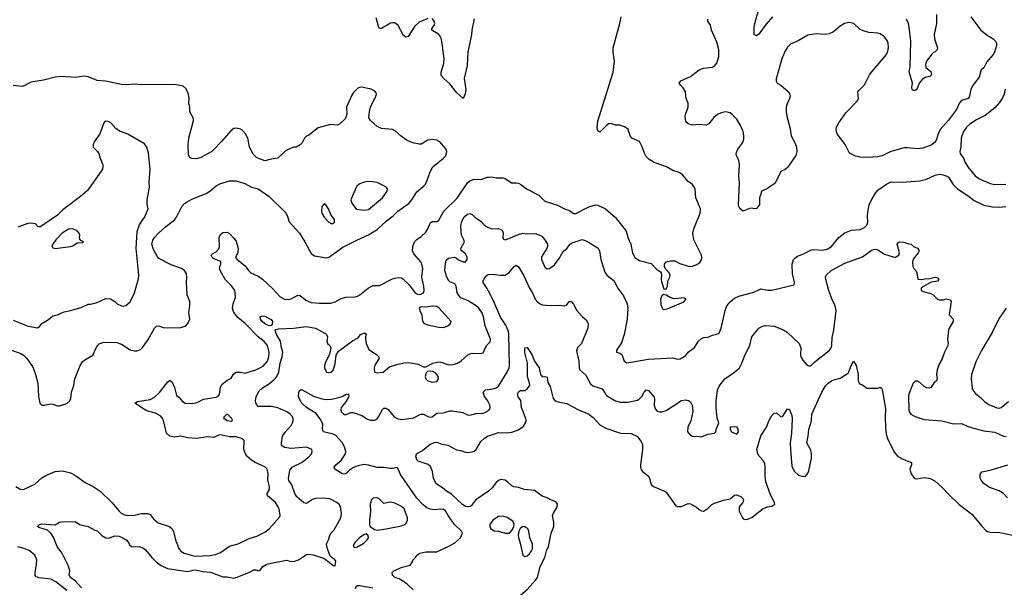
# Model space of a CAD drawing. Header units: inches. Extents: x 1771504 to 1971212, y 471788 to 643615.
# Tile 113 of 256: x 1885748 to 1894677, y 539600 to 544744. Entities that reach past the tile are written whole.
import ezdxf

# ---------------------------------------------------------------- set-up
doc = ezdxf.new("R2010")
doc.units = ezdxf.units.IN
doc.header["$MEASUREMENT"] = 0
for name, color, linetype in [('B8583', 7, 'Continuous'), ('B8584', 7, 'Continuous'), ('B8593', 7, 'Continuous'), ('B8594', 7, 'Continuous')]:
    doc.layers.add(name, color=color, linetype=linetype)

msp = doc.modelspace()

# ---------------------------------------------------------------- linework, layer by layer
at = {"layer": 'B8583', "color": 5}
for points, elevation in [([(1886174.4, 539570), (1886077.2, 539650), (1886030, 539674.7), (1885925.5, 539685.5), (1885896.6, 539696.6), (1885888.4, 539708.4), (1885887.2, 539730), (1885901.4, 539810), (1885903, 539850), (1885885.5, 539890), (1885833.7, 539933.7), (1885790, 539953), (1885730, 539967.5)], 380), ([(1886310, 539595.7), (1886255.1, 539655.1), (1886209.7, 539690), (1886196.3, 539710), (1886202, 539750), (1886190.8, 539790.8), (1886130, 539912.7), (1886089.3, 539970), (1886076.9, 540000)], 360), ([(1886736.7, 540000), (1886743.7, 539983.7), (1886761, 539970), (1886785.7, 539965.7), (1886830, 539968.9), (1886870, 539955.3), (1886890, 539941.3), (1886944.9, 539870), (1886990, 539827.8), (1887030, 539798.5), (1887087.3, 539770), (1887270, 539744.9), (1887330, 539757.3), (1887356.4, 539756.4), (1887410, 539743.7), (1887477.1, 539737.1), (1887590, 539695.5), (1887630, 539694.4), (1887690, 539684.2), (1887710, 539688.8), (1887825.1, 539734.9), (1887870, 539758.4), (1887890, 539758.4), (1887910, 539750.4), (1887930, 539755.5), (1887952, 539790), (1887990, 539808.8), (1888030, 539820.4), (1888166.4, 539846.4), (1888210, 539834.8), (1888243.2, 539836.8), (1888275.3, 539850), (1888350, 539896.3), (1888370, 539899.3), (1888410, 539894.4), (1888503.1, 539863.1), (1888540.7, 539840.7), (1888590, 539798), (1888610, 539794), (1888616.4, 539836.4), (1888599, 539859), (1888584.7, 539864.7), (1888563.2, 539883.2), (1888538, 539950), (1888529.3, 539990), (1888534.3, 540000)], 360), ([(1887171.7, 540000), (1887192.6, 539952.6), (1887210, 539929), (1887240.5, 539910), (1887324.3, 539884.3), (1887350, 539881.1), (1887472.7, 539887.3), (1887522.7, 539897.3), (1887570, 539916.5), (1887650, 539973.8), (1887730, 539994.2), (1887741.9, 540000)], 380), ([(1888784.7, 540000), (1888778, 539990), (1888772, 539970), (1888790, 539961), (1888810, 539966.8), (1888868.8, 540000)], 360), ([(1889317.7, 539577.7), (1889262.9, 539630), (1889230, 539653.6), (1889190, 539676.2), (1889149, 539690), (1889129.6, 539709.6), (1889126.8, 539733.2), (1889142, 539750), (1889216.6, 539783.4), (1889290, 539801), (1889309, 539830), (1889314, 539846), (1889338, 539870), (1889350, 539892), (1889378, 539910), (1889430, 539922.8), (1889530, 539920.7), (1889644.9, 539975.1), (1889687.3, 540000)], 340), ([(1888794, 539590), (1888802.7, 539610), (1888810, 539615.5), (1888830, 539616.5), (1888950, 539595.3)], 340)]:
    msp.add_lwpolyline(points, dxfattribs=dict(at, elevation=elevation))
at = {"layer": 'B8584', "color": 5}
for points, elevation in [([(1889450, 544756), (1889370, 544720.5), (1889330, 544685.6), (1889270, 544591.3), (1889250, 544586.2), (1889230, 544600.5), (1889179.7, 544690), (1889150, 544715.8), (1889130, 544716.9), (1889110, 544711), (1889030, 544664.7), (1889010, 544665.6), (1889001.8, 544681.8), (1888982, 544762)], 380), ([(1889868.2, 544751.8), (1889847.9, 544650), (1889845.3, 544610), (1889811.3, 544450), (1889806.4, 544330), (1889778.5, 544210), (1889793.4, 544110), (1889788.3, 544071.7), (1889770, 544029), (1889710, 544085.2), (1889650, 544161.2), (1889594, 544210), (1889570, 544238), (1889569.6, 544269.6), (1889593.9, 544346.1), (1889598.2, 544390), (1889576.8, 544550), (1889566.4, 544586.4), (1889550, 544608.3), (1889485.2, 544650), (1889489.2, 544670), (1889505.2, 544690), (1889511.8, 544710), (1889506, 544730), (1889490, 544754)], 380), ([(1885674.4, 541750), (1885758.8, 541718.8), (1885784, 541704), (1885812.8, 541672.8), (1885854.6, 541614.6), (1885869.2, 541589.2), (1885891.7, 541530), (1885912.2, 541450), (1885918.7, 541330), (1885930.5, 541270), (1885950, 541250.5), (1885970.5, 541250.5), (1886030, 541262.4), (1886050, 541260.4), (1886090, 541244.6), (1886110, 541244.9), (1886174.5, 541265.5), (1886203.6, 541290), (1886211.3, 541310), (1886218.3, 541370), (1886238.7, 541430), (1886248.7, 541490), (1886296.4, 541610), (1886318, 541642), (1886337.8, 541662.2), (1886410, 541703.1), (1886444.2, 541775.8), (1886470, 541806.5), (1886510, 541822.8), (1886630, 541817.8), (1886670, 541803.6), (1886750, 541751.5), (1886790, 541742), (1886810, 541742), (1886844.5, 541755.5), (1886864.8, 541775.2), (1886912.7, 541847.3), (1886970, 541948.2), (1886990, 541966.7), (1887010, 541970.3), (1887050, 541955.9), (1887090, 541950.2), (1887210, 541953.1), (1887253.3, 541970), (1887274.3, 541990), (1887291.9, 542030), (1887282, 542090), (1887291.1, 542151.1), (1887291.3, 542190), (1887266.6, 542250), (1887261.9, 542361.9), (1887265.2, 542410), (1887260, 542440), (1887242.2, 542470), (1887214.7, 542490), (1887122.5, 542522.5), (1887010, 542581.1), (1886996.4, 542596.4), (1886960.8, 542660.8), (1886946.3, 542710), (1886955.5, 542744.5), (1886970.7, 542770), (1887010, 542812.8), (1887070, 542867.3), (1887150.9, 542930), (1887170, 542954), (1887219.3, 543050), (1887242.9, 543077.1), (1887266, 543094), (1887310, 543117.1), (1887440.5, 543170), (1887471, 543189), (1887530, 543237.6), (1887563.2, 543256.8), (1887650, 543283.9), (1887710, 543282.8), (1887790, 543258.7), (1887850, 543227.2), (1887910, 543212), (1888010, 543140.3), (1888157.6, 542997.6), (1888174.4, 542970), (1888192, 542912), (1888285.3, 542810), (1888335.3, 542730), (1888390, 542626), (1888423, 542603), (1888530, 542585.5), (1888550, 542591.6), (1888570, 542604.4), (1888677, 542683), (1888810, 542750.2), (1888910, 542794.7), (1888990, 542842.6), (1889070, 542918.6), (1889133.4, 542966.6), (1889178.5, 543010), (1889279.2, 543080.8), (1889303.2, 543110), (1889350, 543185.2), (1889407.8, 543232.2), (1889426.7, 543253.3), (1889440.5, 543279.5), (1889470, 543365.5), (1889495.8, 543410), (1889592.4, 543487.6), (1889611, 543510), (1889622, 543550), (1889614.5, 543570), (1889557.4, 543637.4), (1889530, 543652.8), (1889490, 543657.7), (1889450, 543652.4), (1889390, 543617.2), (1889370, 543616.4), (1889324.9, 543624.9), (1889290, 543635.8), (1889254.1, 543654.1), (1889207.9, 543687.9), (1889155.2, 543735.2), (1889130, 543749.8), (1889030, 543758.4), (1888990, 543776.8), (1888929.6, 543830), (1888915.3, 543855.3), (1888920.4, 543910), (1888929.7, 543950), (1888978.7, 544050), (1888982.9, 544070), (1888980.1, 544080.1), (1888970, 544096), (1888934.2, 544114.2), (1888848.2, 544131.8), (1888830, 544129.5), (1888810, 544119.3), (1888775.3, 544084.7), (1888759, 544061), (1888713, 543950), (1888714, 543890), (1888704, 543850), (1888650, 543799), (1888630, 543789), (1888565.4, 543794.6), (1888456, 543764), (1888370, 543699), (1888350, 543688.7), (1888330.7, 543669.3), (1888310, 543628), (1888292, 543610), (1888254, 543590), (1888230, 543588), (1888176.8, 543563.2), (1888150, 543545.2), (1888090, 543489.6), (1888030, 543481.2), (1887970, 543466), (1887921.7, 543481.7), (1887896.6, 543496.6), (1887866.4, 543526.4), (1887843.8, 543563.8), (1887832.7, 543592.7), (1887816, 543670), (1887796.9, 543710), (1887770, 543740.5), (1887750, 543753.3), (1887710, 543762.4), (1887690, 543756.9), (1887663, 543737), (1887578.6, 543641.4), (1887489.2, 543550.8), (1887390, 543495.3), (1887350, 543482.7), (1887310, 543485.4), (1887290, 543495.1), (1887278, 543518), (1887275.5, 543610), (1887282, 543670), (1887324.8, 543830), (1887324.8, 543850), (1887291.1, 543910), (1887289.9, 543950), (1887280.7, 543990), (1887285.5, 544030), (1887277.7, 544070), (1887256.9, 544116.9), (1887230, 544141.8), (1887170, 544155.1), (1887110, 544157.6), (1886850, 544154.5), (1886790, 544160.7), (1886730, 544153.3), (1886670, 544156.9), (1886526.6, 544186.6), (1886450, 544193.3), (1886370, 544225.1), (1886330, 544231.8), (1886250, 544219.5), (1886130, 544229.5), (1886070, 544222.9), (1885964.9, 544195.1), (1885850, 544178.4), (1885790, 544144.7), (1885770, 544138.9), (1885690, 544147)], 420), ([(1885690, 542020.3), (1885826.1, 541966.1), (1885909.4, 541950.6), (1885930, 541966), (1885949.6, 541990.4), (1886010, 542026.8), (1886050, 542058.8), (1886090, 542070.8), (1886150, 542097.3), (1886210, 542107.3), (1886305.6, 542134.4), (1886370, 542164.7), (1886390, 542164.7), (1886450, 542181), (1886530, 542216), (1886570, 542214), (1886610, 542190.7), (1886630.5, 542170.5), (1886670, 542150.6), (1886690, 542147.7), (1886710, 542153.4), (1886750, 542187.3), (1886788, 542270), (1886824, 542396), (1886828.7, 542430), (1886803.1, 542670), (1886814.3, 542825.7), (1886835.2, 542884.8), (1886857.2, 542922.8), (1886879.3, 542950), (1886913.2, 543030), (1886905.2, 543070), (1886905.2, 543110), (1886925.6, 543225.6), (1886921.2, 543270), (1886931.8, 543390), (1886914.9, 543534.9), (1886900.7, 543590), (1886879.7, 543619.7), (1886730, 543706.6), (1886652.5, 543732.5), (1886618.6, 543758.6), (1886574, 543810), (1886550, 543821.2), (1886530, 543824), (1886519.6, 543820.4), (1886510.7, 543809.3), (1886474.9, 543710), (1886424.3, 543635.7), (1886413.4, 543610), (1886414.9, 543590), (1886454, 543550), (1886465.3, 543530), (1886476.3, 543490), (1886501.1, 543430), (1886502.9, 543410), (1886498.4, 543390), (1886488.1, 543370), (1886363.6, 543196.4), (1886299.6, 543140.4), (1886139.1, 543020.9), (1886090, 542973.6), (1885930, 542864), (1885910, 542868.7), (1885903.1, 542883.1), (1885890, 542895.3), (1885850, 542901.2), (1885822.5, 542897.5), (1885730, 542863.7)], 440), ([(1887741.9, 540000), (1887830, 540042.8), (1887897.8, 540062.2), (1887970, 540101.3), (1888009.8, 540130.2), (1888104, 540236), (1888109.6, 540250.4), (1888099.7, 540310), (1888092.8, 540330), (1888068.3, 540370), (1887994.3, 540430), (1887993.7, 540450), (1888012.6, 540487.4), (1888014.2, 540510), (1887997.2, 540570), (1888002.8, 540630), (1887992.4, 540670), (1887970, 540693.3), (1887890, 540729.6), (1887850, 540753.7), (1887808.5, 540788.5), (1887794.5, 540810), (1887780.9, 540850), (1887784.5, 540930), (1887770, 540946.6), (1887710, 540965), (1887650, 540963.7), (1887570, 540981), (1887544.4, 540975.6), (1887510, 540958.3), (1887450, 540964.8), (1887350, 540948.4), (1887270, 540954.7), (1887210, 540970.6), (1887150, 540961.4), (1887110, 540969.8), (1887078, 540998), (1887051.7, 541111.7), (1887044.4, 541130), (1887026.8, 541150), (1886979.2, 541179.2), (1886910, 541197), (1886890, 541206.4), (1886793.2, 541270), (1886816.9, 541283.1), (1886930, 541303), (1886970, 541322), (1887015.2, 541364.8), (1887090, 541462.4), (1887110, 541478), (1887130, 541458.8), (1887151.5, 541411.5), (1887170, 541337.3), (1887190, 541323), (1887224.1, 541284.1), (1887250, 541270.2), (1887310, 541266.4), (1887348.2, 541271.8), (1887377, 541283), (1887413.7, 541306.3), (1887530, 541324.5), (1887546.7, 541333.3), (1887558.8, 541350), (1887570, 541414.8), (1887581.3, 541438.7), (1887630, 541478.4), (1887665.1, 541494.9), (1887688.2, 541531.8), (1887709.2, 541550), (1887750, 541550.2), (1887790, 541541.5), (1887890, 541572.3), (1887955.5, 541604.5), (1887993.8, 541650), (1888008.1, 541690), (1888010.5, 541729.5), (1887995, 541790), (1887966.4, 541826.4), (1887910.9, 541870.9), (1887792.3, 541990), (1887725.9, 542045.9), (1887690.7, 542090), (1887679.1, 542130), (1887684.8, 542170), (1887704.2, 542230), (1887703.5, 542270), (1887698.2, 542290), (1887670.4, 542330.4), (1887610.7, 542390), (1887565.3, 542470), (1887559.7, 542490), (1887564.7, 542515.3), (1887573, 542530), (1887571.4, 542551.4), (1887510, 542578), (1887493.2, 542590), (1887485.2, 542610), (1887496.5, 542623.5), (1887530, 542638.8), (1887552.7, 542667.3), (1887559.7, 542690), (1887558.4, 542770), (1887570, 542796), (1887590, 542814.8), (1887630, 542818.8), (1887650, 542807.3), (1887690, 542765.5), (1887710, 542735.5), (1887728.5, 542670), (1887724.8, 542635.2), (1887704.4, 542590), (1887719.5, 542570), (1887792.1, 542512.1), (1887823, 542470), (1887845.5, 542450), (1887910, 542418.4), (1887950, 542392), (1888044.3, 542304.3), (1888110, 542233.4), (1888150, 542212.4), (1888190, 542209.2), (1888210, 542214.7), (1888270, 542247.2), (1888290, 542244.2), (1888341.5, 542201.5), (1888390, 542182.4), (1888466.1, 542173.9), (1888570, 542174.4), (1888610, 542187.9), (1888663, 542217), (1888709, 542230), (1888790, 542232.3), (1888810, 542238), (1888834, 542250), (1888908.7, 542311.3), (1888950, 542335.3), (1889010, 542334), (1889130, 542395.8), (1889150, 542403.1), (1889190, 542408.4), (1889210, 542405.5), (1889218.9, 542398.9), (1889280.3, 542340.3), (1889330, 542270.5), (1889350, 542258.4), (1889370, 542253), (1889384.8, 542255.2), (1889409.2, 542270), (1889415.1, 542290), (1889412.6, 542330), (1889395.4, 542410), (1889404.7, 542490), (1889394.8, 542530), (1889384.7, 542550), (1889321.9, 542621.9), (1889310.8, 542650), (1889312.7, 542690), (1889329.8, 542730.2), (1889350, 542753), (1889390, 542779.5), (1889430, 542817.6), (1889450, 542848.2), (1889470, 542900.4), (1889479.6, 542910), (1889490, 542915.5), (1889530, 542914), (1889550, 542928.2), (1889595.3, 543010), (1889713.9, 543126.1), (1889810, 543266.3), (1889830, 543282.6), (1889870, 543298), (1889930, 543296.5), (1889990, 543316.5), (1890000, 543317.4)], 380), ([(1890000, 541893.3), (1889968.6, 541970), (1889952.6, 542052.6), (1889938.9, 542090), (1889912.1, 542130), (1889888, 542150), (1889810, 542199.2), (1889750, 542224.8), (1889730, 542243.1), (1889714, 542270), (1889707.6, 542330), (1889694.7, 542350), (1889649.8, 542369.8), (1889638.9, 542378.9), (1889622.2, 542410), (1889603.1, 542470), (1889605.1, 542514.9), (1889616, 542564), (1889638, 542582), (1889690, 542590.5), (1889710, 542582.4), (1889727.7, 542567.7), (1889770, 542550.3), (1889790, 542550.4), (1889806.3, 542570), (1889805.1, 542590), (1889790, 542622.4), (1889751.7, 542651.7), (1889749.7, 542670), (1889781.1, 542730), (1889776.9, 542750), (1889753.5, 542790), (1889747.6, 542870), (1889754.1, 542905.9), (1889770, 542942), (1889790, 542968), (1889810, 542983), (1889830, 542988), (1889850, 542978), (1889877.1, 542950), (1889930, 542918), (1889963.4, 542883.4), (1889990, 542864.7), (1890000, 542860.8)], 360), ([(1890000, 542284.9), (1889988.4, 542308.4), (1889950, 542362), (1889947.3, 542370), (1889970, 542414.8), (1889990, 542433), (1890000, 542434.4)], 340), ([(1888534.3, 540000), (1888549.5, 540030.5), (1888559.3, 540070), (1888569.2, 540090), (1888599.1, 540120.9), (1888659.2, 540230), (1888667.6, 540270), (1888656.4, 540330), (1888645.3, 540350), (1888625.4, 540370), (1888561.1, 540401.1), (1888490, 540409.1), (1888430, 540405), (1888403.5, 540396.5), (1888350, 540358.7), (1888324.2, 540364.2), (1888261.4, 540421.4), (1888243.1, 540450), (1888215.8, 540530), (1888189.2, 540569.2), (1888184.8, 540584.8), (1888199.1, 540660.9), (1888218.4, 540690), (1888310, 540734), (1888370, 540781.1), (1888392.8, 540810), (1888400.7, 540830), (1888398, 540850), (1888350, 540869.7), (1888210, 540859.2), (1888150, 540867.9), (1888130, 540879.7), (1888122, 540890), (1888121.6, 540910), (1888132.7, 540970), (1888154.1, 541005.9), (1888210, 541067.8), (1888221.5, 541090), (1888228.9, 541110), (1888228.8, 541128.8), (1888220.3, 541150), (1888202, 541170), (1888170, 541191.8), (1888087.6, 541227.6), (1888030, 541239.4), (1887910, 541237.6), (1887898.7, 541250), (1887890.9, 541270.9), (1887887.7, 541290), (1887891.8, 541330), (1887920.5, 541379.5), (1887950, 541408.2), (1888013.7, 541446.3), (1888056.3, 541483.7), (1888080.2, 541510), (1888098.3, 541550), (1888109.9, 541630), (1888128.5, 541690), (1888134, 541730), (1888122, 541770), (1888113.4, 541830), (1888076.5, 541890), (1888063.7, 541930), (1888070, 541937.3), (1888096.2, 541943.8), (1888230, 541947.7), (1888350, 541964.2), (1888430, 541948), (1888519.9, 541899.9), (1888530.8, 541890), (1888539.1, 541870), (1888534.8, 541830), (1888538, 541810), (1888562, 541790), (1888571, 541771), (1888556.3, 541710), (1888520.7, 541639.3), (1888513, 541610), (1888513.4, 541590), (1888522.8, 541562.8), (1888530, 541551), (1888550, 541547.7), (1888570, 541550.8), (1888591.5, 541568.5), (1888610, 541624.7), (1888616.8, 541703.2), (1888640.3, 541739.7), (1888765.6, 541834.4), (1888818.9, 541861.1), (1888839, 541890), (1888870, 541904.7), (1888882, 541902), (1888891.1, 541891.1), (1888884.7, 541870), (1888884.7, 541850), (1888891.3, 541810), (1888914.4, 541754.4), (1888984.7, 541710), (1889004.7, 541690), (1889006, 541670), (1888970, 541613.2), (1888963.6, 541590), (1888961.7, 541570), (1888970, 541550.7), (1888990, 541544.9), (1889042.7, 541550), (1889102.8, 541597.2), (1889178.2, 541621.8), (1889233.6, 541633.6), (1889270, 541637.5), (1889311.9, 541631.9), (1889360.9, 541620.9), (1889410, 541598.8), (1889430, 541598.8), (1889494, 541630), (1889550, 541642), (1889570, 541641.1), (1889630, 541620.2), (1889650, 541616.9), (1889679.8, 541620.2), (1889711.8, 541628.2), (1889750, 541648.7), (1889810, 541704.4), (1889830, 541716), (1889850, 541723.1), (1889930, 541719.1), (1889950, 541726), (1889982.4, 541790), (1890000, 541810.3)], 360), ([(1889687.3, 540000), (1889690, 540001.6), (1889746, 540050), (1889762.7, 540090), (1889753.2, 540110), (1889690.8, 540170.8), (1889634.5, 540250), (1889610, 540293.3), (1889590, 540304.7), (1889570, 540308.2), (1889510, 540303.1), (1889470, 540307.4), (1889441.7, 540321.7), (1889408, 540348), (1889348.8, 540408.8), (1889201.5, 540621.5), (1889184.7, 540664.7), (1889170, 540686.6), (1889130, 540675.4), (1889110, 540675.4), (1889050, 540687.2), (1888990, 540686.6), (1888910, 540708.1), (1888870, 540712.9), (1888818, 540702), (1888775.3, 540684.7), (1888738.8, 540661.2), (1888710, 540633), (1888690, 540625.1), (1888670, 540631.1), (1888606, 540670), (1888599.6, 540690), (1888613.6, 540710), (1888664.7, 540750), (1888703.1, 540810), (1888706.2, 540830), (1888694.2, 540874.2), (1888671.8, 540911.8), (1888615.6, 540975.6), (1888590, 540988.2), (1888502, 541010), (1888494.3, 541030), (1888497.6, 541077.6), (1888478.7, 541118.7), (1888436.1, 541176.1), (1888349.6, 541230), (1888307.8, 541270), (1888282.9, 541310), (1888277.6, 541330), (1888279.5, 541370), (1888290, 541390.7), (1888310, 541390.5), (1888412.2, 541332.2), (1888487.8, 541307.8), (1888530, 541302.3), (1888574.7, 541305.3), (1888630, 541316.5), (1888671.2, 541328.8), (1888710, 541350.3), (1888730, 541354.8), (1888733.4, 541330), (1888710, 541282.7), (1888664, 541230), (1888658.8, 541210), (1888662.8, 541190), (1888690, 541166), (1888710, 541164.9), (1888750, 541183.7), (1888770, 541184.9), (1888790, 541179.6), (1888850, 541156.1), (1888902.8, 541122.8), (1888930, 541113.7), (1888970, 541115.8), (1888990, 541128.2), (1889006.3, 541150), (1889037.6, 541210), (1889050, 541222.4), (1889070, 541224.9), (1889090, 541210.4), (1889145.2, 541145.2), (1889170, 541130.3), (1889210, 541120.3), (1889322.9, 541137.1), (1889370, 541164.4), (1889390, 541170.4), (1889410, 541168.5), (1889450, 541147.2), (1889470, 541142.6), (1889490, 541145.3), (1889530, 541177.6), (1889590, 541182.4), (1889650, 541199), (1889670, 541200.2), (1889765.4, 541185.4), (1889810, 541162.4), (1889830, 541159.3), (1889883.3, 541176.7), (1889950, 541176.9), (1889987, 541193), (1890000, 541204.1)], 340), ([(1890000, 541273.9), (1889992.6, 541290), (1889963.1, 541330), (1889951.8, 541370), (1889971.1, 541388.9), (1890000, 541393.4)], 340), ([(1890000, 540471.8), (1889998, 540470), (1889885.8, 540394.2), (1889841, 540339), (1889830, 540331), (1889811.8, 540328.2), (1889790, 540332.8), (1889763.1, 540350), (1889663.1, 540443.1), (1889618.7, 540470), (1889581.8, 540501.8), (1889530, 540536), (1889518, 540550), (1889500.9, 540590), (1889492, 540650), (1889473.9, 540693.9), (1889452.3, 540712.3), (1889363, 540743), (1889350, 540756), (1889339.7, 540790), (1889347.6, 540810), (1889400.9, 540839.1), (1889470, 540896.5), (1889510, 540913.4), (1889530, 540914.9), (1889577.3, 540897.3), (1889630, 540888.4), (1889710, 540844.9), (1889750, 540839.3), (1889790, 540823.8), (1889810, 540821.6), (1889850, 540828.7), (1889870, 540835.3), (1889887.6, 540850), (1889930, 540920.3), (1889959.7, 540950), (1889990, 540971.3), (1890000, 540974.3)], 320), ([(1885713.5, 540513.5), (1885751.3, 540490), (1885770, 540485.7), (1885790, 540488.9), (1885884.4, 540535.6), (1885950, 540593), (1885985.3, 540614.7), (1886070, 540648.4), (1886136.1, 540656.1), (1886210, 540637), (1886253.2, 540613.2), (1886340.5, 540550), (1886414.7, 540514.7), (1886478.4, 540470), (1886584.4, 540370), (1886650.3, 540290), (1886672.2, 540270), (1886710, 540255.2), (1886770, 540251.7), (1886790, 540252.6), (1886850, 540267.7), (1886910, 540268.9), (1886930, 540261.3), (1886961.7, 540221.7), (1887003, 540183), (1887108, 540150), (1887130.4, 540130), (1887144.2, 540104.2), (1887167.3, 540010), (1887171.7, 540000)], 380), ([(1886076.9, 540000), (1886056.2, 540050), (1886031.8, 540090), (1885998.7, 540118.7), (1885921.2, 540141.2), (1885908, 540150), (1885928, 540170), (1885950, 540174), (1886070, 540165.5), (1886109.4, 540190.6), (1886126.3, 540193.7), (1886250, 540197.1), (1886290.2, 540170.2), (1886370, 540152.2), (1886430, 540118.7), (1886451.5, 540111.5), (1886492, 540070), (1886528.1, 540048.1), (1886554, 540046), (1886610, 540067), (1886650, 540062.6), (1886684, 540050), (1886714.4, 540030), (1886732.4, 540010), (1886736.7, 540000)], 360), ([(1888868.8, 540000), (1888870, 540000.7), (1888899.3, 540030), (1888911.6, 540050), (1888908.7, 540070), (1888890, 540084), (1888870, 540077.2), (1888831, 540050), (1888791.3, 540010), (1888784.7, 540000)], 360)]:
    msp.add_lwpolyline(points, dxfattribs=dict(at, elevation=elevation))
for points, elevation in [([(1888930, 543278.4), (1888885.2, 543274.8), (1888855.2, 543264.8), (1888827.3, 543252.7), (1888805.8, 543234.2), (1888774, 543170), (1888751.3, 543110), (1888759.8, 543079.8), (1888794.8, 543034.8), (1888806.8, 543026.8), (1888870, 543016.4), (1888910, 543024.2), (1889038.4, 543130), (1889079, 543190), (1889082, 543210), (1889068, 543230), (1888990, 543269.5)], 440), ([(1888510, 543075.3), (1888488.2, 543050), (1888483.7, 543010), (1888488.9, 542990), (1888510, 542954), (1888550, 542908.5), (1888564.1, 542904.1), (1888570, 542896), (1888590, 542898), (1888602, 542910), (1888602, 542930), (1888570, 542978), (1888549, 543030), (1888524.7, 543064.7)], 440), ([(1886230, 542849.5), (1886190, 542845.6), (1886132.4, 542810), (1886077, 542750), (1886048.4, 542710), (1886040.7, 542690), (1886050, 542676), (1886070.7, 542670.7), (1886210, 542687.3), (1886230, 542694.8), (1886270, 542722.8), (1886290, 542726), (1886318, 542722), (1886326, 542730), (1886302, 542742), (1886294, 542754), (1886289.3, 542769.3), (1886292.7, 542790), (1886286, 542810), (1886269.2, 542830)], 460), ([(1889491.9, 542148.1), (1889430, 542138), (1889390, 542142.7), (1889371, 542130), (1889375.5, 542110), (1889394.9, 542070), (1889402, 542010), (1889416, 541990), (1889450, 541978.4), (1889550, 541957.3), (1889590, 541954.8), (1889610, 541962), (1889630, 541970.6), (1889656, 541990), (1889659.5, 542010), (1889550, 542134), (1889530, 542144.5)], 380), ([(1888010, 541968.3), (1887970, 541988.7), (1887945.7, 542010), (1887931.6, 542030), (1887930, 542050.5), (1887950, 542060.3), (1887970, 542057.4), (1888030, 542028.2), (1888041.7, 542010), (1888038, 541982), (1888028.5, 541971.5)], 360), ([(1889470, 541559.5), (1889444.9, 541555.1), (1889434.9, 541545.1), (1889424.9, 541510), (1889432.4, 541490), (1889450, 541472.4), (1889490, 541460.3), (1889530, 541466), (1889546.3, 541490), (1889542.6, 541510), (1889520.9, 541540.9), (1889495.6, 541555.6)], 360), ([(1887670, 541104), (1887628, 541110), (1887598, 541130), (1887606, 541150), (1887608.9, 541151.1), (1887626, 541170), (1887634, 541170), (1887670, 541134), (1887674.8, 541110)], 360), ([(1888986, 540410), (1888953.5, 540406.5), (1888935.3, 540390), (1888927.8, 540350), (1888928.9, 540290), (1888920.4, 540210), (1888920.7, 540170), (1888926, 540150), (1888964.3, 540124.3), (1888990, 540118.6), (1889070, 540129.1), (1889210, 540157.6), (1889239.5, 540170), (1889255.9, 540184.1), (1889266, 540210), (1889263.5, 540230), (1889234.9, 540310), (1889210, 540332.9), (1889150, 540362.1), (1889108.6, 540371.4), (1889050, 540361.1), (1889003.9, 540403.9)], 360)]:
    msp.add_lwpolyline(points, close=True, dxfattribs=dict(at, elevation=elevation))
at = {"layer": 'B8593', "color": 5}
for points, elevation in [([(1890000, 539502.1), (1890110, 539449.2), (1890150, 539439.7), (1890215.1, 539444.9), (1890240.2, 539459.8), (1890269.6, 539510), (1890350, 539580.9), (1890430, 539666.7), (1890442.3, 539690), (1890469, 539790), (1890511, 539869), (1890526.1, 539930), (1890543, 539970), (1890549.5, 540000)], 320), ([(1890285.6, 540000), (1890293.7, 539973.7), (1890310.5, 539890.5), (1890330, 539879.1), (1890350, 539886.4), (1890370, 539903.7), (1890390, 539930.7), (1890397.7, 539950), (1890398.9, 539990), (1890395, 540000)], 340)]:
    msp.add_lwpolyline(points, dxfattribs=dict(at, elevation=elevation))
at = {"layer": 'B8594', "color": 5}
for points, elevation in [([(1890000, 543317.4), (1890030, 543320.4), (1890070, 543310.5), (1890130.4, 543310.4), (1890150, 543304), (1890206.6, 543266.6), (1890250, 543266.4), (1890270, 543261.3), (1890294, 543250), (1890342.8, 543210), (1890454.8, 543154.8), (1890510, 543099.5), (1890624.5, 543064.5), (1890690, 543028.7), (1890734.9, 543014.9), (1890770, 542987.2), (1890790, 542988.2), (1890910, 543049.3), (1890970, 543065.8), (1890990, 543062.8), (1891060.4, 543030), (1891150, 542950.3), (1891248.9, 542828.9), (1891265.3, 542765.3), (1891289.3, 542709.3), (1891306.8, 542626.8), (1891330, 542587), (1891370, 542562.4), (1891473.5, 542533.5), (1891524.4, 542484.4), (1891559.3, 542459.3), (1891566, 542450), (1891568.5, 542430), (1891564.6, 542390), (1891567.4, 542370), (1891590, 542306), (1891610, 542303), (1891614.7, 542310), (1891623.5, 542330), (1891626.1, 542373.9), (1891644.7, 542410), (1891647.8, 542430), (1891636.9, 542450), (1891602, 542490), (1891594.5, 542510), (1891595.1, 542530), (1891610, 542550.5), (1891650, 542559.1), (1891690, 542559.1), (1891733.8, 542533.8), (1891810, 542510.3), (1891830, 542508.2), (1891850, 542510.4), (1891890, 542524.9), (1891916.6, 542543.4), (1891932.1, 542567.9), (1891935.3, 542590), (1891929.7, 542610), (1891861, 542750), (1891852.8, 542810), (1891860.5, 542850), (1891918.9, 542990), (1891921.3, 543030), (1891880.9, 543130), (1891872.3, 543210), (1891850, 543249), (1891810, 543277.2), (1891758.3, 543338.3), (1891730, 543359.3), (1891670, 543378.4), (1891612.7, 543410), (1891502.7, 543450), (1891455.5, 543475.5), (1891430, 543503.7), (1891413, 543533), (1891390, 543599), (1891370, 543639), (1891298, 543670), (1891284, 543690), (1891277.2, 543717.2), (1891269, 543730), (1891268, 543750), (1891233.6, 543773.6), (1891190, 543789), (1891150, 543789.2), (1891110, 543804), (1891090, 543799.3), (1891070, 543786), (1891010, 543724), (1890990, 543738), (1890986, 543766), (1890990, 543824.7), (1891129.5, 544269.5), (1891143, 544370), (1891129.7, 544450), (1891129.8, 544490), (1891189.6, 544709.6), (1891201.1, 544770)], 380), ([(1894374.9, 544770), (1894464, 544650), (1894522.3, 544602.3), (1894576.3, 544570), (1894596.3, 544550), (1894604.9, 544530), (1894605.5, 544510), (1894587, 544450), (1894576.5, 544430), (1894518.7, 544361.3), (1894490, 544309), (1894466.8, 544290), (1894450, 544224), (1894390, 544145.2), (1894374.4, 544110), (1894358.7, 544041.3), (1894350, 544029.6), (1894290, 544011.3), (1894272, 543990), (1894242.8, 543930), (1894170, 543834.3), (1894096.9, 543750), (1894076, 543710), (1894058.4, 543650), (1894045.5, 543630), (1894018.8, 543610), (1893939.7, 543580.3), (1893890, 543573.3), (1893796, 543584), (1893770, 543582.6), (1893649.1, 543550.9), (1893570, 543511.2), (1893530, 543499.7), (1893434.7, 543494.7), (1893370, 543497.6), (1893326.3, 543506.3), (1893274, 543534), (1893233.1, 543613.1), (1893160.4, 543710), (1893152.4, 543750), (1893156.4, 543770), (1893176.4, 543810), (1893240, 543900), (1893346, 544010), (1893354.5, 544030), (1893349, 544090), (1893357.5, 544102.5), (1893407.8, 544152.2), (1893458.9, 544250), (1893607.6, 544430), (1893620.1, 544459.9), (1893626, 544490), (1893624.2, 544530), (1893617.6, 544550), (1893590, 544589.4), (1893550, 544614.5), (1893530, 544622), (1893450, 544628), (1893390, 544644.7), (1893370, 544656.2), (1893312.7, 544710), (1893270, 544718.9), (1893227.7, 544710), (1893190, 544686), (1893126.8, 544633.2), (1893090, 544615.3), (1893050, 544610.9), (1892970, 544616.2), (1892895.2, 544604.8), (1892806.2, 544553.8), (1892737.3, 544522.7), (1892710, 544495.1), (1892690, 544462.7), (1892658.3, 544390), (1892607.3, 544207.3), (1892607.3, 544187.3), (1892618, 544170), (1892650.5, 544150.5), (1892721, 544090), (1892733, 544070), (1892734.9, 544050), (1892730.4, 544030), (1892710.6, 543990), (1892699.1, 543950), (1892699.1, 543910), (1892705.5, 543870), (1892733.4, 543770), (1892742.8, 543690), (1892780.7, 543620.7), (1892792.2, 543590), (1892795.8, 543550), (1892787.1, 543512.9), (1892710, 543405.2), (1892690, 543386), (1892650, 543368.7), (1892604.1, 543275.9), (1892590, 543257.2), (1892530, 543215.3), (1892471.6, 543188.4), (1892471.6, 543171.6), (1892457.3, 543130), (1892456.3, 543070), (1892446, 543050), (1892430, 543034), (1892410, 543029), (1892390, 543035.3), (1892366.4, 543033.6), (1892310, 543008.7), (1892282, 543030), (1892269, 543050), (1892265.6, 543065.6), (1892276.2, 543270), (1892269.6, 543330), (1892276.2, 543430), (1892269.6, 543469.6), (1892249.2, 543510), (1892245.2, 543530), (1892259.5, 543570), (1892306, 543630), (1892315.6, 543664.4), (1892316, 543690), (1892307.6, 543730), (1892283.1, 543790), (1892250, 543843), (1892210, 543885.1), (1892190, 543898.9), (1892150, 543908), (1892110, 543900.5), (1892075.4, 543884.6), (1892043.7, 543856.3), (1891998.9, 543801.1), (1891972.3, 543787.7), (1891910, 543795.6), (1891849.5, 543789.5), (1891810, 543799.3), (1891790, 543819), (1891783, 543870), (1891787.5, 543892.5), (1891811.6, 543950), (1891810, 543988), (1891792.3, 544030), (1891785.1, 544090), (1891765.1, 544125.1), (1891739.3, 544150), (1891729.4, 544170), (1891742.7, 544190), (1891830, 544228.5), (1891910, 544290.4), (1891950, 544303.7), (1892030, 544314.9), (1892052.5, 544327.5), (1892071.6, 544350), (1892088.2, 544410), (1892088.2, 544470), (1892070, 544541.2), (1892022.4, 544650), (1892013.6, 544693.6), (1891989.6, 544730), (1891987.3, 544750)], 360), ([(1892574, 544770), (1892516.4, 544703.6), (1892450, 544612.7), (1892430, 544599), (1892409.5, 544609.5), (1892409.5, 544670), (1892415.1, 544710), (1892449.3, 544829.3)], 340), ([(1894062, 544790), (1894062.2, 544710), (1894042, 544610), (1894044.4, 544570), (1894070.5, 544490), (1894067.7, 544472.3), (1894050, 544453.2), (1894034, 544446), (1894018, 544430), (1894006, 544410), (1893986, 544390), (1893970, 544368), (1893961.4, 544338.6), (1893966.8, 544310), (1894010, 544274.8), (1894016.3, 544250), (1894010, 544235.3), (1894002, 544230), (1893959.9, 544220.1), (1893934.9, 544205.1), (1893904.7, 544170), (1893884.7, 544110), (1893870, 544101.2), (1893850, 544102), (1893842, 544110), (1893839, 544130), (1893844, 544170), (1893815.1, 544270), (1893822, 544318), (1893828.5, 544550), (1893815.4, 544675.4), (1893807.1, 544710), (1893790, 544747.8)], 340), ([(1894685, 544115), (1894674.9, 544070), (1894658.3, 544030), (1894631.6, 543990), (1894590, 543944), (1894503.4, 543876.6), (1894425, 543835), (1894364.2, 543795.8), (1894335, 543770), (1894306.7, 543730), (1894284.4, 543670), (1894283.6, 543590), (1894273.4, 543550), (1894275.3, 543530), (1894306, 543490), (1894322.8, 543450), (1894347.4, 543410), (1894414, 543330), (1894445.7, 543305.7), (1894486.2, 543286.2), (1894550, 543260.2), (1894590, 543251.4), (1894690, 543254.9)], 380), ([(1890000, 542860.8), (1890030, 542849.2), (1890091.5, 542851.5), (1890119.6, 542839.6), (1890133.8, 542813.8), (1890128.2, 542770), (1890134, 542754), (1890150, 542750.5), (1890170, 542755.3), (1890270, 542798.5), (1890310, 542808.5), (1890350, 542803.6), (1890430, 542806.9), (1890481.7, 542781.7), (1890511.8, 542750), (1890533.7, 542710), (1890534.9, 542690), (1890527.4, 542670), (1890489, 542610), (1890479.6, 542590), (1890478.9, 542570), (1890510, 542502), (1890530, 542485.7), (1890554, 542490), (1890597.3, 542522.7), (1890639.8, 542580.2), (1890676.4, 542643.6), (1890708.3, 542671.7), (1890739.5, 542710), (1890758.9, 542721.1), (1890850, 542752.7), (1890890, 542738), (1890990, 542678), (1891004.9, 542650), (1891019.5, 542570), (1891055.1, 542455.1), (1891072.2, 542430), (1891137.8, 542377.8), (1891170, 542315.5), (1891222.6, 542242.6), (1891258.4, 542170), (1891263.1, 542130), (1891257, 542030), (1891230.4, 541890), (1891204.9, 541815.1), (1891160.7, 541750), (1891161, 541730), (1891190, 541720.7), (1891208.5, 541708.5), (1891228.4, 541648.4), (1891253.7, 541633.7), (1891450, 541668.1), (1891670, 541678.8), (1891710, 541667.3), (1891738, 541670), (1891790, 541701), (1891809, 541730), (1891866.3, 541773.7), (1891904, 541830), (1891930, 541854.8), (1891950, 541862.8), (1891990, 541868), (1892030, 541884.9), (1892070, 541893.4), (1892090, 541904), (1892109.6, 541950), (1892145.3, 542110), (1892159.3, 542150), (1892190, 542187.6), (1892230, 542219), (1892270, 542239.1), (1892405.9, 542274.1), (1892470, 542304.6), (1892530, 542293.4), (1892570, 542293.1), (1892770, 542341), (1892773.7, 542366.3), (1892757.8, 542437.8), (1892754.4, 542530), (1892764.5, 542570), (1892776.1, 542583.9), (1892800.2, 542599.8), (1892850, 542617.8), (1892930, 542659), (1892950, 542661.5), (1893030, 542654.3), (1893070, 542663.2), (1893109.7, 542690), (1893177.7, 542770), (1893230, 542813.6), (1893290, 542836.9), (1893370, 542841.7), (1893410, 542859.5), (1893430, 542881.6), (1893440.4, 542910), (1893437.1, 542970), (1893441.9, 543018.1), (1893452.5, 543067.5), (1893470, 543104.9), (1893510, 543173.4), (1893530, 543198), (1893610, 543253), (1893650, 543273.4), (1893750, 543270.4), (1893910, 543283.8), (1893970, 543298.4), (1894050, 543335.5), (1894090, 543343.8), (1894110, 543341.6), (1894150, 543330.3), (1894170, 543317.1), (1894214.6, 543250), (1894254, 543210), (1894348.5, 543148.5), (1894405.1, 543105.1), (1894490, 543064), (1894570, 543047.8), (1894630, 543045), (1894690, 543052.4)], 360), ([(1890000, 542434.4), (1890030, 542438.7), (1890110, 542427.6), (1890150, 542428.9), (1890187.4, 542452.6), (1890230, 542503.8), (1890250, 542518), (1890270, 542503), (1890316.4, 542430), (1890371.1, 542311.1), (1890402.4, 542262.4), (1890424, 542210), (1890445.5, 542185.5), (1890468.4, 542168.4), (1890490, 542160.7), (1890550, 542154.6), (1890635.6, 542155.6), (1890690, 542150.6), (1890710, 542158.8), (1890730, 542190.8), (1890750, 542191), (1890770, 542166.8), (1890802, 542110), (1890850, 542054.8), (1890885.2, 542025.2), (1890904, 541990), (1890899.1, 541950), (1890841.6, 541810), (1890807.8, 541772.2), (1890798.2, 541741.8), (1890819.3, 541650), (1890822, 541590), (1890827.4, 541570), (1890883.6, 541523.6), (1890923.1, 541443.1), (1890946.1, 541426.1), (1891030, 541397.6), (1891070, 541339.3), (1891150, 541290.4), (1891197.7, 541277.7), (1891261.7, 541278.3), (1891350, 541295.5), (1891370, 541308), (1891389.6, 541330), (1891410, 541367.3), (1891430, 541390.6), (1891450, 541383.8), (1891502, 541322), (1891506.1, 541306.1), (1891502.8, 541250), (1891510, 541217.3), (1891530, 541197), (1891550, 541190.3), (1891570, 541190.3), (1891610, 541202.3), (1891750, 541292.2), (1891790, 541300.5), (1891814.4, 541294.4), (1891830, 541281), (1891847.3, 541250), (1891852.7, 541192.7), (1891834, 541110), (1891806.4, 541050), (1891802.8, 541010), (1891825.8, 540985.8), (1891850, 540970.8), (1891870, 540967.3), (1891890, 540970.7), (1891930, 540962.8), (1891990, 540987.3), (1892050, 540998), (1892062, 541010), (1892065.2, 541030), (1892089, 541090), (1892074.2, 541134.2), (1892062.7, 541230), (1892063.1, 541290), (1892074.7, 541390), (1892090, 541422), (1892142.9, 541490), (1892230, 541548.4), (1892275.6, 541590), (1892296.9, 541630), (1892325.6, 541710), (1892368.3, 541791.7), (1892386.3, 541870), (1892452.3, 541947.7), (1892477.2, 541962.8), (1892508.7, 541971.3), (1892590, 541967.4), (1892673.6, 541933.6), (1892710, 541910.4), (1892818, 541810), (1892832.7, 541770), (1892830, 541704.7), (1892833.1, 541690), (1892850, 541659.3), (1892890, 541612.4), (1892910, 541604.9), (1892928.1, 541611.9), (1892957.6, 541642.4), (1893090, 541744.7), (1893106.2, 541770), (1893112.7, 541790), (1893114.9, 541865.1), (1893130, 541931), (1893153.7, 542110), (1893143.5, 542150), (1893113.4, 542213.4), (1893085, 542290), (1893057.7, 542390), (1893055.1, 542410), (1893061.6, 542430), (1893107.6, 542470), (1893230, 542538.7), (1893390, 542596), (1893470, 542651.7), (1893490, 542661.1), (1893510, 542664.4), (1893530, 542659.3), (1893590, 542619.3), (1893670, 542594.9), (1893690, 542593.4), (1893721.2, 542610), (1893726, 542630), (1893706, 542710), (1893716.5, 542723.5), (1893730, 542730.7), (1893766.8, 542726.8), (1893810, 542711.3), (1893831.1, 542711.1), (1893854, 542690), (1893890, 542672), (1893904.7, 542650), (1893896, 542630), (1893850, 542575.3), (1893844.9, 542550), (1893847.9, 542507.9), (1893856, 542490), (1893874.8, 542470), (1893882.8, 542450), (1893892.7, 542392.7), (1893930, 542391), (1893970, 542398.8), (1893990, 542396), (1894050.7, 542410.7), (1894070, 542404.7), (1894084.7, 542390), (1894070, 542375.3), (1894014.8, 542365.2), (1893936.9, 542323.1), (1893922, 542310), (1893922, 542290), (1893940.7, 542280.7), (1894010, 542264), (1894030.5, 542250.5), (1894070, 542211), (1894090, 542206), (1894126.4, 542206.4), (1894150, 542214.8), (1894186, 542206), (1894194, 542190), (1894193.4, 542173.4), (1894178, 542070), (1894214.8, 542030), (1894214, 542010), (1894176.3, 541950), (1894170.6, 541930), (1894161.6, 541850), (1894168.2, 541810), (1894166, 541790), (1894135.8, 541730), (1894110, 541664), (1894090.4, 541629.6), (1894067.7, 541570), (1894060.7, 541530), (1894066.8, 541490), (1894061, 541470), (1894038.8, 541450), (1894010.7, 541410), (1893994.9, 541405.1), (1893970, 541408.3), (1893950, 541418.9), (1893910, 541457.6), (1893890, 541467.8), (1893870, 541467.3), (1893850.3, 541449.7), (1893843.6, 541436.4), (1893810.3, 541350), (1893808.9, 541330), (1893810.3, 541210), (1893814.9, 541190), (1893828.2, 541170), (1893868.3, 541148.3), (1893950, 541122.2), (1894110, 541109.1), (1894216.9, 541083.1), (1894290, 541083.7), (1894341.1, 541061.1), (1894410, 541039.6), (1894490, 541018.3), (1894590, 541004.6), (1894670, 540970.3), (1894694.6, 540965.4)], 340), ([(1890000, 541393.4), (1890050, 541401.1), (1890070, 541407.5), (1890090, 541422.8), (1890170, 541550.4), (1890187, 541590), (1890188.9, 541610), (1890184.4, 541890), (1890179.8, 541919.8), (1890156.6, 541976.6), (1890107.7, 542047.7), (1890041.4, 542201.4), (1890000, 542284.9)], 340), ([(1894694, 542130), (1894628.3, 542031.7), (1894566, 541910), (1894470, 541746.6), (1894418, 541642), (1894378.3, 541530), (1894375.3, 541490), (1894385.6, 541405.6), (1894398.6, 541378.6), (1894415.9, 541355.9), (1894461, 541321), (1894500.1, 541280.1), (1894536.7, 541256.7), (1894610, 541225.5), (1894630, 541222.8), (1894650, 541229), (1894715.7, 541284.3)], 360), ([(1890000, 541810.3), (1890013.8, 541826.2), (1890017.7, 541850), (1890000, 541893.3)], 360), ([(1890000, 540974.3), (1890090, 541001.6), (1890170, 541000.2), (1890210, 541006.9), (1890270, 541027.6), (1890318.3, 541061.7), (1890336.3, 541090), (1890339.9, 541110), (1890337.4, 541130), (1890298.4, 541230), (1890293.7, 541293.7), (1890267.6, 541327.6), (1890262, 541350), (1890270, 541372.4), (1890290, 541383.8), (1890330, 541384), (1890350, 541398.8), (1890373, 541430), (1890371.2, 541450), (1890352.9, 541510), (1890352.6, 541632.6), (1890330, 541728.7), (1890330, 541770.7), (1890350, 541773), (1890391.2, 541711.2), (1890416, 541650), (1890458.5, 541590), (1890470, 541527.3), (1890490, 541508.4), (1890510.4, 541510.4), (1890530, 541504.7), (1890536.3, 541456.3), (1890559.9, 541419.9), (1890586.4, 541310), (1890604, 541290), (1890630, 541280.3), (1890710, 541266.4), (1890810.3, 541210.3), (1890910, 541168.4), (1890950, 541140.3), (1891010, 541073.8), (1891062.1, 541042.1), (1891196.7, 540996.7), (1891294.4, 540994.4), (1891350, 540968.2), (1891390.3, 540910.3), (1891396, 540890), (1891396.9, 540850), (1891376.8, 540710), (1891376.5, 540690), (1891384.3, 540664.3), (1891396.5, 540650), (1891448.7, 540610), (1891460.3, 540590), (1891467.2, 540550), (1891476.4, 540530), (1891494.8, 540514.8), (1891590, 540475.3), (1891610, 540461.6), (1891699.5, 540339.5), (1891712.3, 540332.3), (1891750, 540332), (1891810, 540358.7), (1891830, 540356.5), (1891885.1, 540325.1), (1891910, 540305.3), (1891930, 540294.4), (1891950, 540290.6), (1891990, 540313.4), (1892026, 540350), (1892050, 540363.8), (1892130, 540390.4), (1892190, 540402.8), (1892230, 540436), (1892250, 540438), (1892290, 540421), (1892310, 540402), (1892313.4, 540390), (1892306, 540370), (1892271.3, 540330), (1892271.3, 540290), (1892302, 540230), (1892310, 540220.7), (1892330, 540214), (1892350, 540217.3), (1892390, 540235.5), (1892490, 540315.3), (1892530, 540330.4), (1892570, 540334), (1892596, 540350), (1892594, 540370), (1892557.7, 540437.7), (1892515.4, 540555.4), (1892508.2, 540608.2), (1892509.3, 540689.3), (1892503.9, 540723.9), (1892490.4, 540750.4), (1892453.5, 540790), (1892440.9, 540810), (1892432.9, 540850), (1892470, 540973), (1892519.7, 541050), (1892544.9, 541115.1), (1892570, 541156.3), (1892590, 541178.8), (1892610, 541181), (1892650, 541146), (1892670, 541151.3), (1892710, 541218), (1892730, 541211.3), (1892750, 541158), (1892752.8, 541130), (1892745.9, 540994.1), (1892736.5, 540910), (1892736.9, 540850), (1892750, 540698), (1892772.5, 540652.5), (1892810, 540617.3), (1892850, 540603), (1892873, 540607), (1892892.8, 540627.2), (1892903.3, 540656.7), (1892927.1, 540770), (1892928.5, 540810), (1892922.5, 540842.5), (1892887.3, 540910), (1892898.3, 540970), (1892903, 541030), (1892928.2, 541110), (1892931.8, 541170), (1893021.8, 541370), (1893055.4, 541424.6), (1893078.3, 541450), (1893110, 541472.6), (1893130, 541481.3), (1893190, 541494.9), (1893259.7, 541540.3), (1893268.4, 541551.6), (1893290, 541616), (1893310, 541650.8), (1893332.4, 541610), (1893350.7, 541530), (1893351.3, 541470), (1893365.4, 541445.4), (1893390, 541436), (1893430, 541406), (1893530, 541404), (1893550, 541414.8), (1893564.5, 541404.5), (1893570, 541392), (1893600.8, 541220.8), (1893596.7, 541143.3), (1893598.5, 541050), (1893606.9, 540986.9), (1893619.4, 540939.4), (1893682, 540822), (1893708, 540788), (1893750, 540764), (1893834, 540730), (1893836.3, 540710), (1893820.5, 540670), (1893822.5, 540657.5), (1893832.2, 540630), (1893856.3, 540596.3), (1893870, 540584.9), (1893883.4, 540583.4), (1893950, 540593.8), (1893990, 540590.2), (1894010, 540584), (1894050, 540560.9), (1894110, 540507.4), (1894170, 540442.8), (1894267.8, 540350), (1894383.4, 540263.4), (1894476.1, 540150), (1894510, 540116.1), (1894526.1, 540106.1), (1894550, 540098.7), (1894637.8, 540097.8), (1894810, 540059.3)], 320), ([(1890000, 541204.1), (1890008.6, 541211.4), (1890014, 541230), (1890011.1, 541250), (1890000, 541273.9)], 340), ([(1894706, 540410), (1894670, 540451), (1894630, 540473.1), (1894543.8, 540503.8), (1894490, 540541.3), (1894466, 540570), (1894459.1, 540590), (1894458.7, 540621.3), (1894472.1, 540647.9), (1894550, 540662.6), (1894708.5, 540711.5)], 320), ([(1890549.5, 540000), (1890569.2, 540090.8), (1890592, 540150), (1890592.1, 540190), (1890580.9, 540250), (1890587.5, 540272.5), (1890622.2, 540330), (1890625.4, 540350), (1890621, 540361), (1890610, 540374.3), (1890570, 540389.8), (1890531.7, 540411.7), (1890486.9, 540426.9), (1890416, 540476), (1890326.9, 540486.9), (1890270, 540504.5), (1890230, 540510.9), (1890210, 540519.7), (1890174.4, 540554.4), (1890150, 540569.8), (1890110, 540576), (1890090, 540566.9), (1890070.2, 540549.8), (1890030, 540498.9), (1890000, 540471.8)], 320), ([(1890395, 540000), (1890375.6, 540050), (1890366.6, 540110), (1890356.4, 540130), (1890330, 540149.7), (1890310, 540151.1), (1890286.1, 540133.9), (1890275.6, 540110), (1890268.9, 540070), (1890270.3, 540050.3), (1890285.6, 540000)], 340)]:
    msp.add_lwpolyline(points, dxfattribs=dict(at, elevation=elevation))
for points, elevation in [([(1891586.6, 542253.4), (1891570, 542241.2), (1891560.3, 542210), (1891563.4, 542163.4), (1891570, 542138), (1891580.9, 542120.9), (1891590, 542116.3), (1891630, 542125.7), (1891770, 542188.5), (1891793.2, 542210), (1891770, 542224.5), (1891690, 542213.6), (1891670, 542217.4), (1891645.6, 542225.6), (1891610, 542248.2)], 380), ([(1892230, 541055.6), (1892192, 541050), (1892191, 541030), (1892202.8, 541010), (1892250, 540987.7), (1892266, 541010), (1892264.5, 541030), (1892254.5, 541050)], 340), ([(1890130, 540245.1), (1890090, 540241.6), (1890039.1, 540210), (1890010.6, 540170), (1890010.6, 540150), (1890022, 540130), (1890050, 540110.6), (1890090, 540108.5), (1890150, 540092.2), (1890190, 540090.5), (1890217, 540123), (1890229.7, 540150), (1890233, 540170), (1890218.9, 540198.9), (1890170, 540232.3)], 340)]:
    msp.add_lwpolyline(points, close=True, dxfattribs=dict(at, elevation=elevation))

doc.saveas('drawing.dxf')
